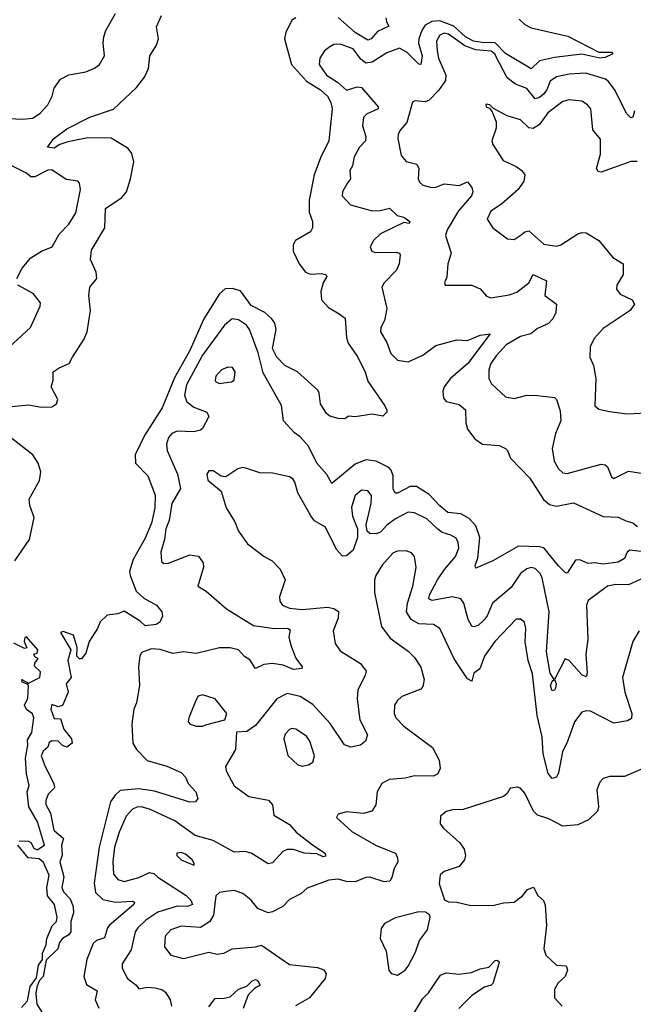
# Model space of a CAD drawing. Extents: x 2143765 to 2212931, y 878955 to 1017455.
# Tile 179 of 256: x 2173233 to 2176127, y 947024 to 951666. Entities that reach past the tile are written whole.
import ezdxf

# ---------------------------------------------------------------- set-up
doc = ezdxf.new("R2010")
doc.units = 0

msp = doc.modelspace()

# ---------------------------------------------------------------- linework, layer by layer
at = {"layer": '0CON20XD'}
for points in [[(2173125, 951202.5), (2173245, 951197.1), (2173295, 951202.2), (2173330, 951225), (2173366.2, 951265), (2173386.2, 951305), (2173395, 951342.5), (2173425, 951386.2), (2173465, 951406), (2173545, 951420.6), (2173585, 951437.1), (2173609.2, 951455), (2173633.1, 951495), (2173626.4, 951555), (2173629.6, 951585), (2173639.5, 951615), (2173684.3, 951695)], [(2173145, 949837.3), (2173275, 949850.4), (2173335, 949838.9), (2173385, 949840.8), (2173405.8, 949855), (2173412, 949875), (2173380.8, 949935), (2173391.2, 949965), (2173390.8, 950005), (2173418.8, 950025), (2173466.2, 950045), (2173482, 950075), (2173535, 950157.5), (2173551.3, 950195), (2173566.8, 950295), (2173558.9, 950365), (2173563.2, 950405), (2173597.1, 950445), (2173593.3, 950475), (2173566.1, 950535), (2173571.3, 950578.7), (2173635.2, 950685), (2173637.3, 950775), (2173715, 950827.3), (2173736.4, 950853.6), (2173755.8, 950915), (2173770.9, 950995), (2173761.9, 951035), (2173745, 951058), (2173665, 951106.7), (2173555, 951108.2), (2173459.6, 951090.4), (2173422.4, 951077.6), (2173395, 951060), (2173363.3, 951065), (2173394.2, 951105), (2173455, 951150.8), (2173564.1, 951205.9), (2173675, 951243.8), (2173784.3, 951345.7), (2173821.8, 951395), (2173840, 951435), (2173846.9, 951495), (2173877.5, 951545), (2173887.7, 951575), (2173877.8, 951632.2), (2173901.2, 951685)], [(2174515.9, 951664.1), (2174487.7, 951605), (2174482.2, 951575), (2174514.8, 951455), (2174585.5, 951375.5), (2174651.5, 951335), (2174684.7, 951305), (2174701.2, 951275), (2174706.2, 951245), (2174690.9, 951095), (2174651.5, 951015), (2174621.5, 950935), (2174598.7, 950815), (2174598, 950758), (2174614.2, 950715), (2174614.2, 950685), (2174603.8, 950665), (2174534.2, 950625), (2174523.5, 950605), (2174523.1, 950575), (2174550.5, 950515), (2174580.8, 950475), (2174605, 950465.5), (2174655, 950469.6), (2174676.7, 950465), (2174682, 950455), (2174664.5, 950425), (2174653.8, 950385), (2174656.7, 950345), (2174688.8, 950308.8), (2174739.1, 950279.1), (2174768.5, 950258.5), (2174774.6, 950165.4), (2174781.5, 950141.5), (2174825, 950078.9), (2174861.8, 950005), (2174875, 949961.1), (2174955.8, 949845), (2174964, 949825), (2174963.8, 949815), (2174945, 949796.7), (2174895, 949806), (2174815, 949794.2), (2174783.9, 949796.1), (2174766.2, 949783.8), (2174735, 949786), (2174695, 949797.5), (2174679.4, 949809.4), (2174651.1, 949855), (2174645.6, 949905), (2174638.8, 949918.8), (2174543.8, 950005), (2174482.9, 950035), (2174445, 950074.6), (2174425.8, 950115), (2174441.8, 950205), (2174436, 950235), (2174422.5, 950255), (2174388.8, 950285), (2174325, 950317.7), (2174275, 950387.4), (2174235, 950398.9), (2174202.8, 950397.2), (2174175, 950373.5), (2174101.3, 950255), (2174035, 950106.2), (2173963.2, 949976.8), (2173904.2, 949835.8), (2173821.9, 949705), (2173777.6, 949615), (2173779.1, 949575), (2173837.5, 949515), (2173871.2, 949425), (2173869.8, 949365), (2173855, 949291.9), (2173825, 949222.3), (2173768.8, 949121.2), (2173751.1, 949065), (2173753.2, 949045), (2173781.9, 948971.9), (2173818.6, 948938.6), (2173878, 948905), (2173903.3, 948875), (2173906.4, 948853.6), (2173893.8, 948825), (2173875.8, 948814.2), (2173825, 948808.9), (2173800.7, 948830.7), (2173725, 948878), (2173695.8, 948864.2), (2173645, 948858.7), (2173612.1, 948827.9), (2173599.1, 948795), (2173560.8, 948735), (2173545, 948678.8), (2173525, 948652), (2173515, 948652), (2173502, 948665), (2173504.2, 948705.8), (2173486.7, 948765), (2173438, 948782), (2173425, 948776.7), (2173473.8, 948695), (2173460, 948645), (2173476, 948564), (2173452.7, 948535), (2173461.4, 948495), (2173435, 948432), (2173415, 948425.7), (2173385, 948437.5), (2173379.3, 948415), (2173395, 948371.2), (2173425, 948370), (2173440.9, 948320.9), (2173477.5, 948275), (2173480, 948255), (2173455, 948236.7), (2173435, 948243.8), (2173413.9, 948263.9), (2173385, 948265.8), (2173372.4, 948257.6), (2173366, 948236), (2173343.2, 948216.8), (2173334.9, 948195), (2173352.9, 948145), (2173393.7, 948065), (2173397.7, 948045), (2173367.2, 948015), (2173356.1, 947985), (2173356, 947966), (2173378.8, 947925), (2173394.4, 947845), (2173438.9, 947805), (2173429.6, 947775), (2173433.5, 947726.5), (2173422.7, 947695), (2173440.8, 947625), (2173431.5, 947575), (2173439.1, 947555), (2173471.1, 947521.1), (2173484.6, 947484.6), (2173486.8, 947455), (2173474.7, 947415), (2173474.5, 947365), (2173465, 947351.4), (2173435, 947334.2), (2173420.9, 947315), (2173412.1, 947285), (2173358, 947232), (2173343.3, 947155), (2173325.2, 947134.8), (2173313.9, 947105), (2173308.8, 947075), (2173314.3, 947024.3), (2173344.5, 946975)], [(2174535, 951674.6), (2174515.9, 951664.1)], [(2175588.5, 951668.5), (2175615, 951642.7), (2175645, 951627.3), (2175818.4, 951588.4), (2175965, 951513.1), (2176025, 951512.5), (2176030, 951505), (2175995, 951487.1), (2175970, 951485), (2175885, 951504), (2175755, 951487.8), (2175685, 951471.2), (2175645, 951434.6), (2175525, 951506.9), (2175475, 951556.7), (2175415, 951557.6), (2175374.1, 951565), (2175335, 951584.4), (2175280, 951635), (2175215, 951660.1), (2175177.5, 951657.5), (2175145, 951639.4), (2175129.4, 951615), (2175115.8, 951575), (2175114.6, 951555), (2175131, 951495), (2175125, 951454.2), (2175115, 951456.9), (2175060.5, 951510.5), (2175025, 951531.1), (2174965, 951510), (2174895, 951465.3), (2174865, 951461.3), (2174840.6, 951480.6), (2174805, 951528.2), (2174745, 951551.1), (2174715, 951549.4), (2174695, 951538.6), (2174671.2, 951518.8), (2174648.9, 951485), (2174645.5, 951455), (2174679.6, 951405), (2174731.7, 951371.7), (2174775, 951333.8), (2174825, 951350), (2174845, 951346.6), (2174924.2, 951255), (2174923.8, 951245), (2174869.4, 951220.6), (2174855.2, 951204.8), (2174850.5, 951165), (2174865.3, 951115), (2174864.7, 951095.3), (2174835.4, 951064.6), (2174810.9, 951019.1), (2174802.7, 950977.3), (2174789.6, 950955), (2174792.9, 950915), (2174776.7, 950893.3), (2174755.5, 950855), (2174754.5, 950835), (2174793.1, 950793.1), (2174895.3, 950764.7), (2174933.6, 950766.4), (2174977.8, 950777.8), (2175013.3, 950743.3), (2175044.2, 950734.2), (2175072.5, 950715), (2175070, 950705), (2175045, 950710), (2174935, 950656.4), (2174902.2, 950625), (2174885.6, 950595), (2174894.2, 950575), (2174908.9, 950568.9), (2175009.6, 950569.6), (2175025, 950565.8), (2175027.9, 950557.9), (2175023.3, 950515), (2175010.6, 950485), (2174951.9, 950425), (2174941.1, 950405), (2174963.8, 950305), (2174952.9, 950247.1), (2174936.7, 950215), (2174934.4, 950195), (2174965, 950143.8), (2174982.8, 950092.8), (2175015, 950060.8), (2175065, 950052.9), (2175135, 950083.9), (2175195, 950130), (2175295, 950157.1), (2175345, 950153.1), (2175405, 950178), (2175452.5, 950185), (2175345.9, 950045), (2175264.7, 949975), (2175235.4, 949935), (2175228.7, 949915), (2175232.1, 949882.1), (2175245, 949865.6), (2175305, 949851.5), (2175335.9, 949825.9), (2175337.8, 949765), (2175345.5, 949735), (2175379.5, 949689.5), (2175415.4, 949665.4), (2175495, 949658.9), (2175523.8, 949645), (2175533.8, 949635), (2175548.1, 949598.1), (2175638.5, 949505), (2175703.6, 949403.6), (2175731.1, 949381.1), (2175765, 949372.2), (2175845, 949387.8), (2175985, 949324.4), (2176055, 949320), (2176092.6, 949302.6), (2176125, 949294.4), (2176146.9, 949276.9)], [(2174960.4, 951675), (2174962.7, 951655), (2174974.3, 951635), (2174920.5, 951609.5), (2174890.9, 951575), (2174875, 951569), (2174815.3, 951605), (2174735, 951675.8)], [(2175481, 951491), (2175473.7, 951505), (2175457.1, 951517.1), (2175385, 951523.3), (2175332.6, 951542.6), (2175255, 951597.8), (2175235, 951601.6), (2175215, 951592.7), (2175199.3, 951565), (2175201.4, 951518.6), (2175208.8, 951485), (2175242.5, 951405), (2175241.2, 951378.8), (2175207.8, 951332.2), (2175163.8, 951286.2), (2175145, 951279.3), (2175096.1, 951283.9), (2175085, 951277.5), (2175058.9, 951181.1), (2175027.1, 951145), (2175018, 951125), (2175016, 951105), (2175032, 951025), (2175055, 950996.7), (2175106, 950985), (2175115.8, 950965), (2175112.5, 950915), (2175119.4, 950899.4), (2175135, 950885.8), (2175175.5, 950875.5), (2175195, 950876.5), (2175235, 950891.6), (2175305, 950883.8), (2175345, 950901.9), (2175366.2, 950875), (2175370.9, 950855), (2175363.5, 950835), (2175303.3, 950765), (2175249.1, 950675), (2175241.8, 950648.2), (2175268.1, 950565), (2175252.2, 950515), (2175247.7, 950452.3), (2175236.7, 950425), (2175240, 950415), (2175365, 950414.2), (2175405, 950397.1), (2175435, 950362.5), (2175455, 950354.3), (2175541.7, 950368.3), (2175578.5, 950381.5), (2175634.4, 950425), (2175655, 950464.2), (2175717.1, 950435), (2175710, 950365), (2175764.3, 950324.3), (2175761.5, 950285), (2175747.9, 950255), (2175726.4, 950233.6), (2175675, 950209.6), (2175644.4, 950185.6), (2175595, 950171.7), (2175527.7, 950132.3), (2175479.6, 950080.4), (2175455.3, 950044.7), (2175445.4, 950014.6), (2175446.2, 949975), (2175458.4, 949948.4), (2175525, 949887.8), (2175565, 949879.4), (2175625, 949895.4), (2175675.4, 949894.6), (2175755.3, 949885.3), (2175764.7, 949874.7), (2175782.4, 949822.4), (2175785.4, 949775), (2175759.5, 949715), (2175744.4, 949645), (2175754.4, 949585), (2175775, 949548.8), (2175795, 949530), (2175815, 949525.8), (2175975, 949570.6), (2175995, 949566.9), (2176005, 949557.5), (2176025, 949510), (2176035, 949502.9), (2176105, 949536.7), (2176185, 949524.6)], [(2176133.3, 951236.7), (2176125, 951206.7), (2176115, 951202.5), (2176095, 951224.2), (2176041.8, 951331.8), (2176010, 951375), (2175995.6, 951385.6), (2175903.2, 951413.2), (2175825, 951409), (2175765, 951396.7), (2175735, 951375.4), (2175719.3, 951335), (2175704.2, 951315), (2175685, 951298.3), (2175665, 951293.4), (2175625, 951340.7), (2175571.9, 951361.9), (2175532.1, 951392.1), (2175481, 951491)], [(2176145, 950997.5), (2176115, 950997.8), (2175975, 950946.5), (2175960.7, 950950.7), (2175953.5, 950965), (2175972, 951032), (2175972.7, 951102.7), (2175936.3, 951146.3), (2175927.5, 951245), (2175910.8, 951265), (2175885, 951281.5), (2175825, 951287.9), (2175795, 951279.6), (2175723.9, 951226.1), (2175685, 951172), (2175655, 951152.3), (2175635, 951156.4), (2175595, 951193.5), (2175532.9, 951212.9), (2175467, 951247), (2175450, 951265), (2175431.7, 951268.3), (2175432.5, 951255), (2175448.3, 951248.3), (2175461.2, 951231.2), (2175480, 951185), (2175480, 951155), (2175459.2, 951095), (2175465, 951076.7), (2175512.8, 951002.8), (2175575, 950974.4), (2175601.2, 950955), (2175616, 950935), (2175610, 950905), (2175584.5, 950865), (2175505, 950795.7), (2175455, 950762.5), (2175437.1, 950725), (2175464.5, 950684.5), (2175533.4, 950633.4), (2175565, 950629.4), (2175598.5, 950651.5), (2175615, 950665.5), (2175635, 950670), (2175705, 950606.9), (2175765, 950598.5), (2175785, 950604.5), (2175865, 950656.2), (2175885, 950662.7), (2175905, 950661.1), (2175964, 950625), (2176030, 950545), (2176080, 950515), (2176079.5, 950465), (2176050, 950415), (2176047.1, 950395), (2176065, 950371.1), (2176122, 950345), (2176132.5, 950325), (2176112, 950295), (2175985, 950210.8), (2175944, 950165), (2175923.8, 950125), (2175922, 950075), (2175938.9, 950035), (2175950, 949975), (2175945.7, 949845), (2175965, 949829.4), (2176015, 949818.1), (2176098.3, 949808.3), (2176191.7, 949811.7)], [(2173218.8, 950445), (2173243.8, 950495), (2173285, 950543.8), (2173336.2, 950575), (2173385.3, 950594.7), (2173418.9, 950655), (2173465, 950701.4), (2173497.3, 950755), (2173519.4, 950865), (2173515.7, 950895.7), (2173507.5, 950905), (2173452.7, 950912.7), (2173385, 950957.5), (2173365, 950955.8), (2173305, 950925.7), (2173285, 950924.3), (2173265, 950942.5), (2173158.8, 950995)], [(2173164.5, 950105), (2173284.2, 950215), (2173330, 950315), (2173331.2, 950331.2), (2173296.7, 950375), (2173223.3, 950415)], [(2175585, 949184.5), (2175465, 949114.6), (2175385, 949080), (2175382, 949092), (2175393.1, 949126.9), (2175403.8, 949225), (2175385, 949280), (2175353.1, 949315), (2175313.3, 949336.7), (2175252.5, 949342.5), (2175214, 949374), (2175165, 949428.1), (2175105, 949465.7), (2175075, 949465.2), (2175015, 949434.5), (2175004.5, 949434.5), (2174993.7, 949453.7), (2174993.8, 949515), (2174985, 949542.5), (2174974, 949554), (2174915, 949584.1), (2174865, 949590.8), (2174815, 949570.8), (2174705, 949478.6), (2174682.2, 949522.2), (2174635, 949575.8), (2174594.7, 949655), (2174555, 949699.2), (2174528.8, 949718.8), (2174477.5, 949775), (2174467.6, 949847.6), (2174381.7, 950001.7), (2174357.9, 950095), (2174317.5, 950205), (2174302.5, 950225), (2174265, 950251.5), (2174234.6, 950255.4), (2174198.6, 950225), (2174095.8, 950085), (2174019.8, 949945), (2174010.7, 949895), (2174021.8, 949865), (2174055, 949839.7), (2174115.7, 949815), (2174124.4, 949795), (2174095, 949739.2), (2174085, 949730.5), (2174055, 949723.5), (2173975, 949726), (2173950, 949715), (2173935, 949695.7), (2173925.4, 949665), (2173928.7, 949635), (2173976.6, 949523.4), (2173991, 949455), (2173949.7, 949385), (2173938.2, 949305), (2173922.4, 949265), (2173916.4, 949215), (2173897.9, 949155), (2173901.1, 949111.1), (2173912.1, 949102.1), (2173935, 949103.6), (2174035, 949143.8), (2174076.1, 949136.1), (2174097.5, 949105), (2174100, 949085), (2174072.5, 948995), (2174111.7, 948971.7), (2174208.5, 948888.5), (2174335, 948809.6), (2174435, 948795.3), (2174496.8, 948796.8), (2174508.7, 948788.7), (2174502.7, 948755), (2174512.8, 948712.8), (2174535.3, 948655.3), (2174566, 948615), (2174563.3, 948606.7), (2174525, 948602.7), (2174475, 948622.3), (2174425, 948631.1), (2174385, 948625.4), (2174345, 948607.5), (2174318, 948648), (2174293.7, 948663.7), (2174265, 948694.7), (2174225, 948704.8), (2174175, 948705.2), (2174065, 948677.8), (2174005, 948685.4), (2173955, 948678.3), (2173895, 948696.8), (2173855, 948700), (2173807.3, 948682.7), (2173798.8, 948665), (2173793.4, 948616.6), (2173797.6, 948527.6), (2173783.2, 948445), (2173770.9, 948415), (2173762.1, 948345), (2173766.2, 948255), (2173783.9, 948225), (2173834.1, 948174.1), (2173927.5, 948147.5), (2173995, 948117.1), (2174014.5, 948094.5), (2174028.1, 948065), (2174063.1, 948025), (2174073.8, 947995), (2174061.7, 947978.3), (2174035, 947976.9), (2173869, 948029), (2173795, 948040.5), (2173707.3, 948032.7), (2173681, 948009), (2173661.9, 947978.1), (2173607.2, 947765), (2173584.4, 947595), (2173590.7, 947550.7), (2173625, 947518.8), (2173685.2, 947505.2), (2173765, 947511.1), (2173774.4, 947505), (2173771.8, 947495), (2173655.4, 947395), (2173646.9, 947385), (2173632.3, 947337.7), (2173595.3, 947324.7), (2173579.8, 947310.2), (2173549.5, 947235), (2173535.8, 947155), (2173548, 947118), (2173598.4, 947088.4), (2173588.8, 947045), (2173605.6, 947005.6)], [(2174175, 949951.4), (2174195, 949954.3), (2174231.2, 949958.8), (2174245, 949966.7), (2174248.5, 950005), (2174236.2, 950026.2), (2174215, 950027.8), (2174185, 950015.6), (2174158.1, 949985), (2174154.4, 949965), (2174158.6, 949958.6), (2174175, 949951.4)], [(2173209.2, 949115), (2173279.2, 949215), (2173301.2, 949318.8), (2173281.1, 949375), (2173278.2, 949405), (2173326.2, 949493.8), (2173332.9, 949535), (2173320, 949575), (2173295, 949614.2), (2173160.2, 949720.2)], [(2176215, 949051.8), (2176105, 949002), (2176045, 949003.2), (2176005, 948994.6), (2175915, 948928.5), (2175906.7, 948905), (2175913, 948745), (2175902.7, 948675), (2175909.5, 948585), (2175905, 948567.5), (2175885, 948577.8), (2175824.5, 948644.5), (2175805, 948652), (2175756, 948555), (2175763.2, 948535), (2175760.7, 948515), (2175755, 948504.5), (2175745, 948502.1), (2175736.8, 948525), (2175745, 948548), (2175753.8, 948555), (2175735.5, 948584.5), (2175717.1, 948685), (2175729.6, 948875), (2175696.6, 949035), (2175687.5, 949055), (2175665, 949078.7), (2175645, 949084.1), (2175625, 949077.5), (2175595, 949054.6), (2175550.5, 948989.5), (2175462.9, 948915), (2175437.9, 948855), (2175423.5, 948836.5), (2175395, 948810.6), (2175375, 948803.1), (2175366, 948806), (2175347.8, 948837.8), (2175328, 948915), (2175313.1, 948935), (2175275, 948945.2), (2175178.2, 948928.2), (2175162, 948935), (2175165.7, 948955), (2175203, 949025), (2175235.8, 949074.2), (2175288.2, 949135), (2175304.2, 949175), (2175301.6, 949201.6), (2175291.3, 949221.3), (2175266.4, 949236.4), (2175225, 949248.8), (2175205, 949264.6), (2175153.2, 949313.3), (2175095, 949340.7), (2175065, 949343.9), (2175005, 949313.5), (2174965, 949282.8), (2174935, 949249.2), (2174915, 949242.5), (2174884, 949244), (2174871.9, 949255), (2174867.3, 949285), (2174891.3, 949385), (2174892.6, 949422.6), (2174875, 949444.4), (2174845, 949447.8), (2174815, 949423.1), (2174798.3, 949368.3), (2174802.5, 949325), (2174825.7, 949265), (2174826.5, 949225), (2174805.2, 949164.8), (2174775, 949138.4), (2174755, 949137.1), (2174727.7, 949167.7), (2174675, 949273.3), (2174624, 949304), (2174606.3, 949326.3), (2174545.3, 949435.3), (2174531.2, 949485), (2174521.1, 949501.1), (2174505, 949510.5), (2174427.4, 949527.4), (2174365, 949530), (2174305, 949550.8), (2174285, 949554.2), (2174261.3, 949548.7), (2174205, 949510), (2174183.5, 949513.5), (2174145, 949539.2), (2174125, 949538.8), (2174116.1, 949523.9), (2174120, 949495), (2174183.6, 949443.6), (2174207.5, 949365), (2174248.1, 949298.1), (2174264.5, 949255), (2174307.8, 949195), (2174385.8, 949135.8), (2174423.3, 949115), (2174461.1, 949075), (2174484.4, 949025), (2174457.8, 948945), (2174460, 948925), (2174472.9, 948905), (2174505, 948892.3), (2174565, 948884.6), (2174685, 948896.1), (2174715, 948890), (2174736, 948876), (2174735.5, 948845), (2174711.1, 948785), (2174721.4, 948725), (2174745, 948690.8), (2174840.5, 948630.5), (2174867.1, 948595), (2174862.9, 948575), (2174827.5, 948505), (2174824.5, 948464.5), (2174837.3, 948365), (2174874, 948295), (2174864, 948265), (2174840, 948245), (2174795, 948236), (2174765, 948248.1), (2174697.7, 948347.7), (2174615, 948436.8), (2174555, 948474.7), (2174495, 948490), (2174446.4, 948463.6), (2174345, 948337.8), (2174305, 948310.8), (2174255, 948307.5), (2174250.8, 948225), (2174204.2, 948145), (2174207.1, 948125), (2174245, 948054.4), (2174313.9, 948003.9), (2174406.9, 947986.9), (2174424.6, 947964.6), (2174431.9, 947915), (2174505, 947872.5), (2174536.4, 947836.4), (2174613.8, 947776.2), (2174665, 947743.3), (2174674.4, 947735), (2174675, 947722.7), (2174665, 947719.6), (2174635, 947732.8), (2174575, 947736.9), (2174525, 947753.5), (2174495, 947753.2), (2174474.4, 947745), (2174425, 947690.6), (2174405, 947687.1), (2174325, 947736), (2174294, 947744), (2174245, 947741.8), (2174145, 947795.7), (2174060.2, 947820.2), (2173965, 947888.4), (2173845, 947943.4), (2173805.4, 947954.6), (2173785, 947952.8), (2173765, 947943.8), (2173735, 947910.9), (2173701.8, 947835), (2173679.4, 947765), (2173671.6, 947695), (2173675, 947638), (2173695, 947612.3), (2173725, 947603.5), (2173795, 947621.8), (2173845, 947645.9), (2173865, 947640.3), (2173885, 947624.2), (2174017.3, 947537.3), (2174039.7, 947515), (2174047.3, 947495), (2174024.4, 947485.6), (2173975, 947486), (2173885, 947458.8), (2173828.6, 947421.4), (2173790, 947385), (2173778.2, 947365), (2173759, 947281), (2173715.6, 947215), (2173716.1, 947193.9), (2173740.9, 947145), (2173782.2, 947115), (2173795, 947097.5), (2173834.4, 947105.6), (2173871.7, 947101.7), (2173903.6, 947093.6), (2173921, 947081), (2173943.3, 947045), (2173949.6, 947015)], [(2176154.4, 948785), (2176124.3, 948735), (2176075.6, 948565), (2176087.7, 948495), (2176120, 948395), (2176118.3, 948371.7), (2176099.5, 948360.5), (2176035, 948349.2), (2175925, 948405.5), (2175905, 948407.8), (2175885, 948401.4), (2175850, 948355), (2175817.1, 948262.9), (2175792.6, 948215), (2175773.8, 948115), (2175764.6, 948095.4), (2175745, 948088.1), (2175725, 948112.9), (2175701.4, 948205), (2175697.1, 948285), (2175674.2, 948385), (2175651.8, 948581.8), (2175631.1, 948645), (2175616.4, 948733.6), (2175620.5, 948795), (2175614, 948825), (2175595, 948840), (2175575, 948839.2), (2175473.3, 948735), (2175425, 948665.7), (2175403.8, 948606.2), (2175374.4, 948585), (2175365, 948546.7), (2175345, 948558), (2175282.2, 948652.2), (2175215, 948795.7), (2175185, 948814.4), (2175115, 948817.3), (2175078.8, 948838.8), (2175057.1, 948875), (2175062.5, 948915), (2175087.1, 948995), (2175103.4, 949083.4), (2175095.7, 949135), (2175081.7, 949151.7), (2175055, 949161.4), (2175015, 949160), (2174995, 949152.9), (2174942.5, 949095), (2174912.2, 949045), (2174906.9, 949025), (2174906.9, 948965), (2174940, 948805), (2174980.2, 948750.2), (2175065, 948688.6), (2175095, 948659.2), (2175125, 948613.8), (2175140.8, 948555), (2175135, 948522.5), (2175125, 948510), (2175035.5, 948474.5), (2175012.9, 948455), (2175001.1, 948435), (2174998.5, 948395), (2175007.8, 948375), (2175044.5, 948335), (2175180.5, 948235), (2175211.5, 948175), (2175216.7, 948135), (2175205, 948110), (2175185, 948099.5), (2175095, 948100.9), (2175050.9, 948090.9), (2174975, 948084.3), (2174940.8, 948065), (2174919.4, 948025), (2174912.5, 947965), (2174893.3, 947935), (2174855, 947922.9), (2174775, 947932), (2174735, 947920), (2174726.7, 947905), (2174799.1, 947839.1), (2174915, 947772.5), (2175006, 947736), (2175015.4, 947715.4), (2175016.4, 947695), (2174998.5, 947665), (2174988.3, 947621.7), (2174978, 947605), (2174951.5, 947601.5), (2174885, 947623.1), (2174865, 947622.1), (2174815, 947600.8), (2174775, 947602.8), (2174735, 947613.3), (2174690.9, 947609.1), (2174588.7, 947571.3), (2174558.8, 947545), (2174505, 947517.5), (2174474.2, 947485), (2174425, 947459.5), (2174405, 947455.5), (2174355.5, 947475.5), (2174324.5, 947514.5), (2174285, 947545.8), (2174245, 947560.8), (2174204, 947556), (2174175, 947551.2), (2174157.5, 947535), (2174147.1, 947445), (2174127.4, 947412.6), (2174085, 947385.5), (2173995, 947392.7), (2173945.7, 947375), (2173918.5, 947345), (2173915.6, 947295), (2173945, 947255.6), (2174005, 947240.5), (2174125, 947269.4), (2174165, 947260.8), (2174195, 947265.6), (2174235, 947285.5), (2174345, 947294.4), (2174373.2, 947303.2), (2174505, 947211.1), (2174637.1, 947197.1), (2174667.2, 947187.2), (2174677.8, 947167.8), (2174673.1, 947145), (2174600, 947055), (2174533.5, 947016.5)], [(2176165, 949158.6), (2176110, 949165), (2176098.5, 949155), (2176085, 949125.6), (2176055, 949107.7), (2175985, 949098.9), (2175945, 949105.3), (2175915, 949102.4), (2175875, 949119.5), (2175855, 949118.6), (2175815, 949056.7), (2175805, 949060), (2175775, 949091.8), (2175705, 949175.3), (2175685, 949181.2), (2175585, 949184.5)], [(2173230, 947795), (2173275, 947793.3), (2173285, 947787.5), (2173300, 947760), (2173315, 947752.9), (2173350, 947775), (2173316.1, 947885), (2173275.3, 947955), (2173267.5, 948025), (2173278.1, 948055), (2173265, 948110), (2173259.6, 948185), (2173270.5, 948245), (2173269.3, 948270.7), (2173290, 948305), (2173299.4, 948375), (2173292.7, 948392.7), (2173265, 948413.3), (2173256.2, 948435), (2173271.9, 948468.1), (2173274.1, 948524.1), (2173272.5, 948532.5), (2173245, 948543.3), (2173243.3, 948555), (2173275, 948537.5), (2173328.3, 948565), (2173331.3, 948591.3), (2173302.5, 948617.5), (2173305, 948632.5), (2173320, 948655), (2173305, 948662.5), (2173300, 948675), (2173315, 948680), (2173317.8, 948695), (2173265, 948756.7), (2173256.7, 948753.3), (2173253.8, 948735), (2173266.7, 948705), (2173255, 948701.2), (2173205, 948726.2)], [(2174095, 948336), (2174115, 948342.9), (2174200, 948365), (2174210, 948395), (2174155, 948463.8), (2174095, 948483.8), (2174075, 948476.2), (2174063.2, 948456.8), (2174030, 948375), (2174027.5, 948355), (2174037.5, 948345), (2174065, 948336), (2174095, 948336)], [(2174565, 948147.1), (2174595, 948152.9), (2174615, 948166.2), (2174623.5, 948195), (2174601.5, 948265), (2174585, 948287.5), (2174535, 948321.4), (2174515.8, 948324.2), (2174505, 948319.2), (2174485, 948297.5), (2174478.5, 948275), (2174497.6, 948197.6), (2174545, 948152.5), (2174565, 948147.1)], [(2176195, 948145.5), (2176085, 948098.6), (2176015, 948097.5), (2175985, 948088), (2175968.7, 948071.3), (2175954.4, 948035), (2175962.3, 947955), (2175957.5, 947935), (2175916.1, 947893.9), (2175865, 947870.3), (2175795, 947863.3), (2175729.1, 947899.1), (2175675, 947915.6), (2175656.5, 947935), (2175615, 948020), (2175595, 948042.5), (2175582.5, 948047.5), (2175546.4, 948043.6), (2175531.7, 948018.3), (2175515.6, 948004.4), (2175325, 947941.9), (2175275, 947940.8), (2175245, 947932.5), (2175218.3, 947911.7), (2175216.7, 947875), (2175231.2, 947855), (2175308.6, 947785), (2175330, 947755), (2175335.7, 947725), (2175331.4, 947705), (2175305, 947674.3), (2175235, 947650), (2175216.2, 947635), (2175211.7, 947591.7), (2175237, 947517), (2175255, 947506.7), (2175295, 947506.2), (2175355, 947491.2), (2175465, 947490), (2175515, 947503.1), (2175565, 947505.6), (2175604.5, 947535), (2175628.2, 947565), (2175656.3, 947576.3), (2175677.4, 947537.4), (2175703.1, 947513.1), (2175711.3, 947491.3), (2175717.8, 947395), (2175704.4, 947285), (2175714, 947255), (2175765, 947208.8), (2175810, 947205), (2175817.5, 947185), (2175806, 947155), (2175772.5, 947125), (2175755.8, 947094.2), (2175755.8, 947055), (2175792, 947015)], [(2173241.3, 947008.7), (2173269.9, 947040.1), (2173282.7, 947107.3), (2173311.7, 947148.3), (2173322, 947208), (2173340, 947235), (2173340.2, 947265), (2173358.2, 947305), (2173361.3, 947335), (2173386.2, 947393.8), (2173406.5, 947415), (2173410.2, 947435), (2173396.6, 947495), (2173364.5, 947535), (2173360.8, 947575), (2173372.4, 947632.4), (2173345, 947692), (2173325, 947710), (2173272.5, 947715), (2173223.8, 947775)], [(2174055, 947680), (2174057.5, 947685), (2174046.2, 947705), (2174015, 947732), (2173995, 947739.2), (2173973.3, 947736.7), (2173973.8, 947725), (2173993.8, 947705), (2174055, 947680)], [(2175015, 947162), (2175051.2, 947185), (2175065, 947203.8), (2175099.8, 947270.2), (2175119.4, 947325), (2175156, 947375), (2175168.8, 947435), (2175165.9, 947445.9), (2175147.7, 947457.7), (2175115, 947460.8), (2175005, 947431.4), (2174953.3, 947405), (2174938.3, 947381.7), (2174933.8, 947335), (2174962, 947275), (2174974, 947185), (2174985, 947168.8), (2175015, 947162)], [(2175087.8, 946972.2), (2175135, 947051.2), (2175161.1, 947078.9), (2175218.3, 947161.7), (2175245, 947171.9), (2175305, 947166.4), (2175364.5, 947174.5), (2175405, 947191.4), (2175445, 947198.7), (2175475, 947230.5), (2175485, 947232.9), (2175494.2, 947225), (2175493.3, 947215), (2175465, 947122), (2175456.2, 947113.8), (2175425, 947105.5), (2175365, 947065.5), (2175303.8, 947005)], [(2174125, 947012.7), (2174155, 947051.8), (2174197.6, 947052.4), (2174225, 947060), (2174265, 947095.5), (2174305, 947109.3), (2174329.6, 947135), (2174345, 947141.6), (2174356.8, 947135), (2174366.9, 947115), (2174341, 947099), (2174311.2, 947068.8), (2174286.9, 947005)]]:
    msp.add_lwpolyline(points, dxfattribs=at)

doc.saveas('drawing.dxf')
